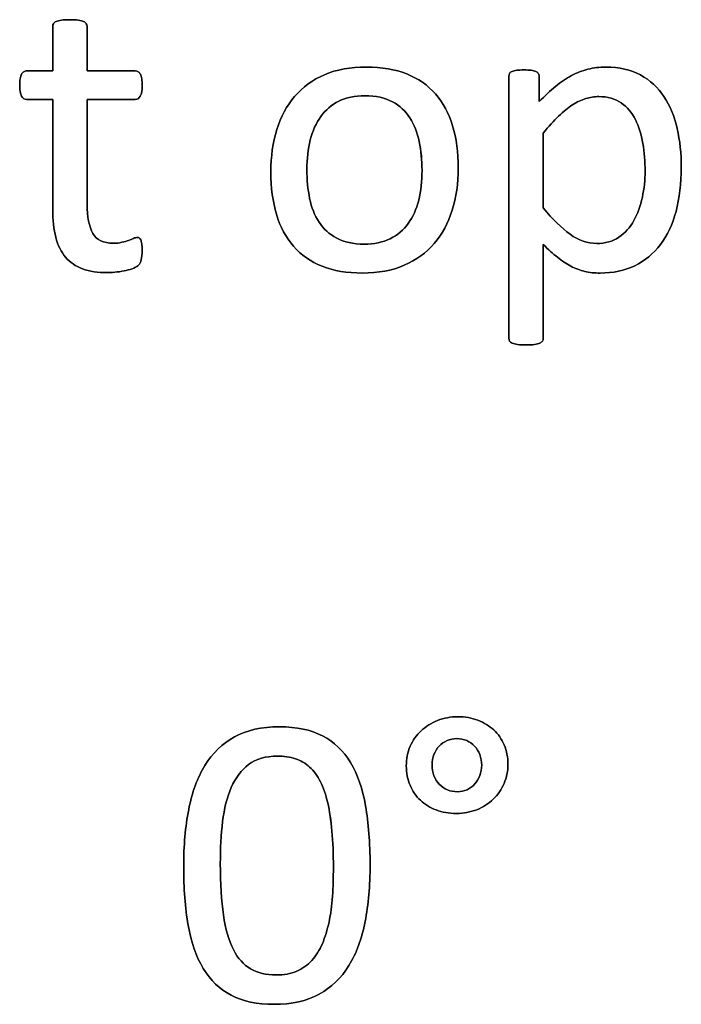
# Model space of a CAD drawing. Header units: inches. Extents: x 0 to 20790, y -12 to 14700.
# Tile 122 of 256: x 1680 to 1924, y 12634 to 12998. Entities that reach past the tile are written whole.
import ezdxf

# ---------------------------------------------------------------- set-up
doc = ezdxf.new("R2010")
doc.units = ezdxf.units.IN
doc.layers.add('254', color=7, linetype='Continuous', true_color=0xffffff)

msp = doc.modelspace()

# ---------------------------------------------------------------- linework, layer by layer
at = {"layer": '254', "color": 2, "linetype": 'Continuous', "lineweight": 25}
for points, knots in [([(1724.888, 12909.245), (1725.09, 12910.111), (1725.205, 12911.294), (1725.205, 12913.717), (1725.148, 12914.468), (1725.061, 12915.102), (1724.946, 12915.708), (1724.83, 12916.199), (1724.715, 12916.545), (1724.571, 12916.92), (1724.398, 12917.151), (1724.167, 12917.295), (1723.936, 12917.41), (1723.676, 12917.468), (1723.013, 12917.468), (1722.551, 12917.353), (1722.061, 12917.122), (1721.541, 12916.891), (1720.907, 12916.66), (1720.214, 12916.401), (1719.493, 12916.141), (1718.656, 12915.91), (1716.81, 12915.448), (1715.771, 12915.333), (1710.953, 12915.333), (1708.414, 12916.545), (1705.574, 12921.414), (1704.894, 12925.027), (1704.894, 12942.656), (1704.894, 12955.524), (1704.894, 12968.391), (1710.818, 12968.391), (1716.742, 12968.391), (1723.445, 12968.391), (1724.051, 12968.824), (1724.975, 12970.44), (1725.205, 12971.796), (1725.205, 12974.623), (1725.148, 12975.431), (1725.061, 12976.095), (1724.946, 12976.758), (1724.773, 12977.307), (1724.542, 12977.739), (1724.311, 12978.201), (1724.051, 12978.489), (1723.734, 12978.663), (1723.445, 12978.865), (1723.07, 12978.951), (1716.742, 12978.951), (1710.818, 12978.951), (1704.894, 12978.951), (1704.894, 12984.433), (1704.894, 12989.915), (1704.894, 12995.772), (1704.778, 12996.089), (1704.374, 12996.724), (1704.057, 12996.983), (1703.134, 12997.445), (1702.47, 12997.618), (1701.662, 12997.705), (1700.855, 12997.82), (1699.787, 12997.878), (1697.277, 12997.878), (1696.238, 12997.82), (1695.43, 12997.705), (1694.623, 12997.618), (1693.959, 12997.445), (1692.978, 12996.983), (1692.661, 12996.724), (1692.459, 12996.406), (1692.286, 12996.089), (1692.199, 12995.772), (1692.199, 12989.915), (1692.199, 12984.433), (1692.199, 12978.951), (1688.997, 12978.951), (1685.794, 12978.951), (1682.159, 12978.951), (1681.812, 12978.865), (1681.466, 12978.663), (1681.12, 12978.489), (1680.86, 12978.201), (1680.658, 12977.739), (1680.456, 12977.307), (1680.283, 12976.758), (1680.168, 12976.095), (1680.024, 12975.431), (1679.966, 12974.623), (1679.966, 12971.796), (1680.197, 12970.44), (1681.12, 12968.824), (1681.726, 12968.391), (1685.736, 12968.391), (1688.968, 12968.391), (1692.199, 12968.391), (1692.199, 12954.908), (1692.199, 12941.425), (1692.199, 12923.931), (1692.574, 12920.469), (1693.324, 12917.526), (1694.046, 12914.554), (1695.257, 12912.131), (1698.532, 12908.281), (1700.624, 12906.851), (1705.759, 12904.946), (1708.846, 12904.485), (1713.607, 12904.485), (1714.79, 12904.543), (1715.973, 12904.716), (1717.156, 12904.86), (1718.281, 12905.062), (1720.358, 12905.524), (1721.31, 12905.812), (1722.118, 12906.158), (1722.955, 12906.533), (1723.561, 12906.908), (1723.965, 12907.312), (1724.398, 12907.716), (1724.686, 12908.38), (1724.888, 12909.245)], [0, 0, 0, 0, 0.0169336, 0.0169336, 0.0273543, 0.0273543, 0.0273543, 0.0342551, 0.0342551, 0.0342551, 0.0386532, 0.0386532, 0.0386532, 0.0421312, 0.0421312, 0.0486524, 0.0486524, 0.0486524, 0.0578371, 0.0578371, 0.0578371, 0.0698121, 0.0698121, 0.0817871, 0.0817871, 0.1185882, 0.1185882, 0.1557168, 0.1557168, 0.2560764, 0.2560764, 0.2560764, 0.3153147, 0.3153147, 0.3231042, 0.3231042, 0.3308936, 0.3308936, 0.3350317, 0.3350317, 0.3350317, 0.3406368, 0.3406368, 0.3406368, 0.3446716, 0.3446716, 0.3446716, 0.3483066, 0.3483066, 0.4016209, 0.4016209, 0.4016209, 0.454298, 0.454298, 0.4579023, 0.4579023, 0.4615065, 0.4615065, 0.4651107, 0.4651107, 0.4651107, 0.4751388, 0.4751388, 0.484939, 0.484939, 0.484939, 0.4914006, 0.4914006, 0.4978622, 0.4978622, 0.4978622, 0.5012317, 0.5012317, 0.550479, 0.550479, 0.550479, 0.5810003, 0.5810003, 0.5851248, 0.5851248, 0.5851248, 0.5891096, 0.5891096, 0.5891096, 0.5945805, 0.5945805, 0.5945805, 0.6024171, 0.6024171, 0.6171684, 0.6171684, 0.6319196, 0.6319196, 0.69311, 0.69311, 0.69311, 0.82944, 0.82944, 0.8699889, 0.8699889, 0.8699889, 0.8978939, 0.8978939, 0.9255581, 0.9255581, 0.9532222, 0.9532222, 0.9623692, 0.9623692, 0.9623692, 0.9738223, 0.9738223, 0.9852753, 0.9852753, 0.9852753, 0.9926659, 0.9926659, 0.9926659, 1, 1, 1, 1]), ([(1695.43, 12997.705), (1694.623, 12997.618), (1693.959, 12997.445), (1692.978, 12996.983), (1692.661, 12996.724), (1692.459, 12996.406)], [0, 0, 0, 0, 0.5, 0.5, 1, 1, 1, 1]), ([(1701.662, 12997.705), (1700.855, 12997.82), (1699.787, 12997.878), (1697.277, 12997.878), (1696.238, 12997.82), (1695.43, 12997.705)], [0, 0, 0, 0, 0.5057471, 0.5057471, 1, 1, 1, 1]), ([(1704.894, 12978.951), (1704.894, 12984.433), (1704.894, 12989.915), (1704.894, 12995.772), (1704.778, 12996.089), (1704.374, 12996.724), (1704.057, 12996.983), (1703.134, 12997.445), (1702.47, 12997.618), (1701.662, 12997.705)], [0, 0, 0, 0, 0.8296943, 0.8296943, 0.8864629, 0.8864629, 0.9432314, 0.9432314, 1, 1, 1, 1]), ([(1692.459, 12996.406), (1692.286, 12996.089), (1692.199, 12995.772), (1692.199, 12989.915), (1692.199, 12984.433), (1692.199, 12978.951)], [0, 0, 0, 0, 0.0640394, 0.0640394, 1, 1, 1, 1]), ([(1839.758, 12927.514), (1841.247, 12932.269), (1841.997, 12937.462), (1841.997, 12948.888), (1841.276, 12954.081), (1838.504, 12963.321), (1836.342, 12967.237), (1830.733, 12973.714), (1827.196, 12976.181), (1818.704, 12979.532), (1813.751, 12980.394), (1802.182, 12980.394), (1797.017, 12979.47), (1788.189, 12975.662), (1784.525, 12973.008), (1778.608, 12966.114), (1776.417, 12962.044), (1773.482, 12952.549), (1772.753, 12947.358), (1772.753, 12935.847), (1773.445, 12930.624), (1776.215, 12921.392), (1778.321, 12917.468), (1783.964, 12911.02), (1787.496, 12908.553), (1795.936, 12905.142), (1800.912, 12904.312), (1812.453, 12904.312), (1817.589, 12905.293), (1826.485, 12909.106), (1830.168, 12911.813), (1836.054, 12918.68), (1838.275, 12922.777), (1839.758, 12927.514)], [0, 0, 0, 0, 0.0581053, 0.0581053, 0.1179985, 0.1179985, 0.1779958, 0.1779958, 0.2382588, 0.2382588, 0.2986629, 0.2986629, 0.3612134, 0.3612134, 0.4237638, 0.4237638, 0.4857565, 0.4857565, 0.5474063, 0.5474063, 0.611258, 0.611258, 0.6751096, 0.6751096, 0.7386795, 0.7386795, 0.8024746, 0.8024746, 0.8682127, 0.8682127, 0.9341063, 0.9341063, 1, 1, 1, 1]), ([(1839.776, 12927.509), (1841.247, 12932.269), (1841.997, 12937.462), (1841.997, 12948.888), (1841.276, 12954.081), (1838.504, 12963.321), (1836.342, 12967.237), (1830.733, 12973.714), (1827.196, 12976.181), (1818.704, 12979.532), (1813.751, 12980.394), (1802.182, 12980.394), (1797.017, 12979.47), (1788.189, 12975.662), (1784.525, 12973.008), (1778.608, 12966.114), (1776.417, 12962.044), (1774.946, 12957.283)], [0, 0, 0, 0, 0.1196183, 0.1196183, 0.2429171, 0.2429171, 0.36643, 0.36643, 0.4904903, 0.4904903, 0.6148409, 0.6148409, 0.74361, 0.74361, 0.8723791, 0.8723791, 1, 1, 1, 1]), ([(1922.439, 12927.104), (1923.734, 12931.923), (1924.398, 12937.347), (1924.398, 12948.426), (1923.878, 12953.187), (1921.851, 12962.164), (1920.214, 12966.083), (1915.735, 12972.859), (1912.857, 12975.518), (1905.781, 12979.429), (1901.489, 12980.394), (1894.161, 12980.394), (1891.968, 12980.134), (1889.891, 12979.586), (1887.814, 12979.066), (1885.794, 12978.259), (1883.803, 12977.22), (1881.841, 12976.152), (1879.879, 12974.854), (1875.987, 12971.649), (1873.965, 12969.776), (1871.859, 12967.641), (1871.859, 12970.738), (1871.859, 12973.835), (1871.859, 12977.393), (1871.772, 12977.768), (1871.57, 12978.057), (1871.397, 12978.345), (1871.08, 12978.576), (1870.156, 12978.98), (1869.579, 12979.124), (1868.194, 12979.297), (1867.3, 12979.326), (1865.194, 12979.326), (1864.328, 12979.297), (1862.886, 12979.124), (1862.309, 12978.98), (1861.385, 12978.576), (1861.068, 12978.345), (1860.78, 12977.768), (1860.693, 12977.393), (1860.693, 12944.704), (1860.693, 12912.477), (1860.693, 12879.817), (1860.78, 12879.47), (1860.953, 12879.153), (1861.155, 12878.865), (1861.472, 12878.605), (1862.453, 12878.201), (1863.117, 12878.028), (1863.924, 12877.941), (1864.732, 12877.826), (1865.771, 12877.768), (1868.281, 12877.768), (1869.349, 12877.826), (1870.156, 12877.941), (1870.964, 12878.028), (1871.628, 12878.201), (1872.551, 12878.605), (1872.868, 12878.865), (1873.07, 12879.153), (1873.272, 12879.47), (1873.388, 12879.817), (1873.388, 12891.79), (1873.388, 12903.331), (1873.388, 12914.871), (1875.234, 12913.054), (1876.965, 12911.496), (1880.254, 12908.841), (1881.928, 12907.716), (1885.24, 12905.973), (1886.948, 12905.35), (1888.708, 12904.946), (1890.439, 12904.514), (1892.343, 12904.312), (1899.21, 12904.312), (1903.48, 12905.235), (1910.982, 12908.87), (1914.126, 12911.467), (1919.218, 12918.179), (1921.137, 12922.257), (1922.439, 12927.104)], [0, 0, 0, 0, 0.0539213, 0.0539213, 0.0985989, 0.0985989, 0.1436132, 0.1436132, 0.1881866, 0.1881866, 0.2324828, 0.2324828, 0.2528488, 0.2528488, 0.2528488, 0.2747557, 0.2747557, 0.2747557, 0.298571, 0.298571, 0.3220058, 0.3220058, 0.3220058, 0.3526958, 0.3526958, 0.3572707, 0.3572707, 0.3572707, 0.3612866, 0.3612866, 0.3653025, 0.3653025, 0.3693184, 0.3693184, 0.3732257, 0.3732257, 0.3771331, 0.3771331, 0.3810405, 0.3810405, 0.3849478, 0.3849478, 0.6577304, 0.6577304, 0.6613935, 0.6613935, 0.6613935, 0.6652587, 0.6652587, 0.6691239, 0.6691239, 0.6691239, 0.6784706, 0.6784706, 0.6880346, 0.6880346, 0.6880346, 0.6940597, 0.6940597, 0.7000848, 0.7000848, 0.7000848, 0.7035935, 0.7035935, 0.797161, 0.797161, 0.797161, 0.818167, 0.818167, 0.839173, 0.839173, 0.8604682, 0.8604682, 0.8604682, 0.87776, 0.87776, 0.9184324, 0.9184324, 0.9591047, 0.9591047, 1, 1, 1, 1]), ([(1871.57, 12978.057), (1871.397, 12978.345), (1871.08, 12978.576), (1870.156, 12978.98), (1869.579, 12979.124), (1868.194, 12979.297), (1867.3, 12979.326), (1865.194, 12979.326), (1864.328, 12979.297), (1862.886, 12979.124), (1862.309, 12978.98), (1861.385, 12978.576), (1861.068, 12978.345), (1860.78, 12977.768), (1860.693, 12977.393), (1860.693, 12944.704), (1860.693, 12912.477), (1860.693, 12879.817), (1860.78, 12879.47), (1860.953, 12879.153)], [0, 0, 0, 0, 0.0132049, 0.0132049, 0.0264097, 0.0264097, 0.0396146, 0.0396146, 0.0524625, 0.0524625, 0.0653105, 0.0653105, 0.0781585, 0.0781585, 0.0910064, 0.0910064, 0.987955, 0.987955, 1, 1, 1, 1]), ([(1922.436, 12927.105), (1923.734, 12931.923), (1924.398, 12937.347), (1924.398, 12948.426), (1923.878, 12953.187), (1921.851, 12962.164), (1920.214, 12966.083), (1915.735, 12972.859), (1912.857, 12975.518), (1905.781, 12979.429), (1901.489, 12980.394), (1894.161, 12980.394), (1891.968, 12980.134), (1889.891, 12979.586)], [0, 0, 0, 0, 0.213255, 0.213255, 0.3899519, 0.3899519, 0.5679805, 0.5679805, 0.7442654, 0.7442654, 0.9194537, 0.9194537, 1, 1, 1, 1]), ([(1680.168, 12976.095), (1680.024, 12975.431), (1679.966, 12974.623), (1679.966, 12971.796), (1680.197, 12970.44), (1681.12, 12968.824), (1681.726, 12968.391), (1685.736, 12968.391), (1688.968, 12968.391), (1692.199, 12968.391)], [0, 0, 0, 0, 0.0795356, 0.0795356, 0.2292497, 0.2292497, 0.3789638, 0.3789638, 1, 1, 1, 1]), ([(1692.199, 12978.951), (1688.997, 12978.951), (1685.794, 12978.951), (1682.159, 12978.951), (1681.812, 12978.865), (1681.466, 12978.663)], [0, 0, 0, 0, 0.8809524, 0.8809524, 1, 1, 1, 1]), ([(1723.734, 12978.663), (1723.445, 12978.865), (1723.07, 12978.951), (1716.742, 12978.951), (1710.818, 12978.951), (1704.894, 12978.951)], [0, 0, 0, 0, 0.0638298, 0.0638298, 1, 1, 1, 1]), ([(1704.894, 12968.391), (1710.818, 12968.391), (1716.742, 12968.391), (1723.445, 12968.391), (1724.051, 12968.824), (1724.975, 12970.44), (1725.205, 12971.796), (1725.205, 12974.623), (1725.148, 12975.431), (1725.061, 12976.095)], [0, 0, 0, 0, 0.7502759, 0.7502759, 0.8489324, 0.8489324, 0.9475888, 0.9475888, 1, 1, 1, 1]), ([(1871.859, 12967.641), (1871.859, 12970.738), (1871.859, 12973.835), (1871.859, 12977.393), (1871.772, 12977.768), (1871.57, 12978.057)], [0, 0, 0, 0, 0.8702703, 0.8702703, 1, 1, 1, 1]), ([(1883.803, 12977.22), (1881.841, 12976.152), (1879.879, 12974.854), (1875.987, 12971.649), (1873.965, 12969.776), (1871.859, 12967.641)], [0, 0, 0, 0, 0.5040267, 0.5040267, 1, 1, 1, 1]), ([(1827.568, 12952.869), (1828.264, 12949.522), (1828.61, 12946.002), (1828.61, 12938.241), (1828.206, 12934.577), (1827.369, 12931.259), (1826.561, 12927.912), (1825.263, 12925.027), (1821.777, 12920.205), (1819.55, 12918.334), (1814.126, 12915.679), (1810.924, 12915.016), (1803.163, 12915.016), (1799.787, 12915.737), (1797.075, 12917.208), (1794.334, 12918.651), (1792.17, 12920.642), (1788.939, 12925.604), (1787.785, 12928.518), (1786.406, 12935.184), (1786.054, 12938.761), (1786.054, 12946.493), (1786.486, 12950.157), (1788.168, 12956.827), (1789.487, 12959.707), (1792.963, 12964.573), (1795.171, 12966.458), (1800.572, 12969.101), (1803.797, 12969.776), (1811.587, 12969.776), (1814.963, 12969.055), (1820.375, 12966.119), (1822.551, 12964.15), (1825.725, 12959.13), (1826.879, 12956.187), (1827.568, 12952.869)], [0, 0, 0, 0, 0.0676707, 0.0676707, 0.1400264, 0.1400264, 0.1400264, 0.2011218, 0.2011218, 0.2630503, 0.2630503, 0.3249788, 0.3249788, 0.3931969, 0.3931969, 0.3931969, 0.4510423, 0.4510423, 0.5088876, 0.5088876, 0.5662549, 0.5662549, 0.6253606, 0.6253606, 0.6850724, 0.6850724, 0.7452559, 0.7452559, 0.8049234, 0.8049234, 0.8701413, 0.8701413, 0.9350707, 0.9350707, 1, 1, 1, 1]), ([(1797.075, 12917.208), (1794.334, 12918.651), (1792.17, 12920.642), (1788.939, 12925.604), (1787.785, 12928.518), (1786.406, 12935.184), (1786.054, 12938.761), (1786.054, 12946.493), (1786.486, 12950.157), (1788.168, 12956.827), (1789.487, 12959.707), (1792.963, 12964.573), (1795.171, 12966.458), (1800.572, 12969.101), (1803.797, 12969.776), (1811.587, 12969.776), (1814.963, 12969.055), (1820.375, 12966.119), (1822.551, 12964.15), (1825.725, 12959.13), (1826.879, 12956.187), (1827.571, 12952.869)], [0, 0, 0, 0, 0.0953281, 0.0953281, 0.1906562, 0.1906562, 0.2851963, 0.2851963, 0.3826013, 0.3826013, 0.4810053, 0.4810053, 0.5801866, 0.5801866, 0.6785175, 0.6785175, 0.7859954, 0.7859954, 0.8929977, 0.8929977, 1, 1, 1, 1]), ([(1910.203, 12952.206), (1910.751, 12948.888), (1911.01, 12945.483), (1911.01, 12938.703), (1910.664, 12935.5), (1909.337, 12929.153), (1908.298, 12926.268), (1905.471, 12921.132), (1903.624, 12919.084), (1899.052, 12916.017), (1896.325, 12915.247), (1889.718, 12915.247), (1886.429, 12916.372), (1880.197, 12920.873), (1876.879, 12924.133), (1873.388, 12928.403), (1873.388, 12937.587), (1873.388, 12946.772), (1873.388, 12955.956), (1875.379, 12958.466), (1877.283, 12960.573), (1880.89, 12964.005), (1882.591, 12965.391), (1884.236, 12966.429), (1885.881, 12967.497), (1887.496, 12968.276), (1889.083, 12968.738), (1890.67, 12969.228), (1892.286, 12969.488), (1897.219, 12969.488), (1899.96, 12968.709), (1904.379, 12965.627), (1906.134, 12963.573), (1908.719, 12958.46), (1909.654, 12955.524), (1910.203, 12952.206)], [0, 0, 0, 0, 0.0683135, 0.0683135, 0.1305178, 0.1305178, 0.192722, 0.192722, 0.2549262, 0.2549262, 0.317497, 0.317497, 0.3851873, 0.3851873, 0.4528776, 0.4528776, 0.4528776, 0.6292528, 0.6292528, 0.6292528, 0.6836987, 0.6836987, 0.7390439, 0.7390439, 0.7390439, 0.7741419, 0.7741419, 0.7741419, 0.8062151, 0.8062151, 0.8703613, 0.8703613, 0.9354716, 0.9354716, 1, 1, 1, 1]), ([(1889.083, 12968.738), (1890.67, 12969.228), (1892.286, 12969.488), (1897.219, 12969.488), (1899.96, 12968.709), (1904.379, 12965.627), (1906.134, 12963.573), (1908.719, 12958.46), (1909.654, 12955.524), (1910.203, 12952.206)], [0, 0, 0, 0, 0.1420056, 0.1420056, 0.4260169, 0.4260169, 0.7142968, 0.7142968, 1, 1, 1, 1]), ([(1692.199, 12968.391), (1692.199, 12954.908), (1692.199, 12941.425), (1692.199, 12923.931), (1692.574, 12920.469), (1693.324, 12917.526)], [0, 0, 0, 0, 0.7707532, 0.7707532, 1, 1, 1, 1]), ([(1720.214, 12916.401), (1719.493, 12916.141), (1718.656, 12915.91), (1716.81, 12915.448), (1715.771, 12915.333), (1710.953, 12915.333), (1708.414, 12916.545), (1705.574, 12921.414), (1704.894, 12925.027), (1704.894, 12942.656), (1704.894, 12955.524), (1704.894, 12968.391)], [0, 0, 0, 0, 0.0604067, 0.0604067, 0.1208135, 0.1208135, 0.3064536, 0.3064536, 0.4937452, 0.4937452, 1, 1, 1, 1]), ([(1873.388, 12955.956), (1875.379, 12958.466), (1877.283, 12960.573), (1880.89, 12964.005), (1882.591, 12965.391), (1884.236, 12966.429)], [0, 0, 0, 0, 0.4959041, 0.4959041, 1, 1, 1, 1]), ([(1774.946, 12957.283), (1773.482, 12952.549), (1772.753, 12947.358), (1772.753, 12935.847), (1773.445, 12930.624), (1776.215, 12921.392), (1778.321, 12917.468), (1783.964, 12911.02), (1787.496, 12908.553), (1795.936, 12905.142), (1800.912, 12904.312), (1812.453, 12904.312), (1817.589, 12905.293), (1826.485, 12909.106), (1830.168, 12911.813), (1836.054, 12918.68), (1838.275, 12922.777), (1839.776, 12927.509)], [0, 0, 0, 0, 0.1198845, 0.1198845, 0.2440506, 0.2440506, 0.3682168, 0.3682168, 0.4918351, 0.4918351, 0.6158913, 0.6158913, 0.7437259, 0.7437259, 0.8718629, 0.8718629, 1, 1, 1, 1]), ([(1827.571, 12952.869), (1828.264, 12949.522), (1828.61, 12946.002), (1828.61, 12938.241), (1828.206, 12934.577), (1827.369, 12931.259)], [0, 0, 0, 0, 0.4832714, 0.4832714, 1, 1, 1, 1]), ([(1910.203, 12952.206), (1910.751, 12948.888), (1911.01, 12945.483), (1911.01, 12938.703), (1910.664, 12935.5), (1909.337, 12929.153), (1908.298, 12926.268), (1905.471, 12921.132), (1903.624, 12919.084), (1899.052, 12916.017), (1896.325, 12915.247), (1889.718, 12915.247), (1886.429, 12916.372), (1880.197, 12920.873), (1876.879, 12924.133), (1873.388, 12928.403)], [0, 0, 0, 0, 0.1508433, 0.1508433, 0.2881965, 0.2881965, 0.4255498, 0.4255498, 0.562903, 0.562903, 0.7010659, 0.7010659, 0.8505329, 0.8505329, 1, 1, 1, 1]), ([(1827.369, 12931.259), (1826.561, 12927.912), (1825.263, 12925.027), (1821.777, 12920.205), (1819.55, 12918.334), (1814.126, 12915.679), (1810.924, 12915.016), (1803.163, 12915.016), (1799.787, 12915.737), (1797.075, 12917.208)], [0, 0, 0, 0, 0.2413212, 0.2413212, 0.485933, 0.485933, 0.7305448, 0.7305448, 1, 1, 1, 1]), ([(1888.708, 12904.946), (1890.439, 12904.514), (1892.343, 12904.312), (1899.21, 12904.312), (1903.48, 12905.235), (1910.982, 12908.87), (1914.126, 12911.467), (1919.218, 12918.179), (1921.137, 12922.257), (1922.436, 12927.105)], [0, 0, 0, 0, 0.1239276, 0.1239276, 0.4154192, 0.4154192, 0.7069109, 0.7069109, 1, 1, 1, 1]), ([(1693.324, 12917.526), (1694.046, 12914.554), (1695.257, 12912.131), (1698.532, 12908.281), (1700.624, 12906.851), (1705.759, 12904.946), (1708.846, 12904.485), (1713.607, 12904.485), (1714.79, 12904.543), (1715.973, 12904.716)], [0, 0, 0, 0, 0.3020665, 0.3020665, 0.6015259, 0.6015259, 0.9009852, 0.9009852, 1, 1, 1, 1]), ([(1724.167, 12917.295), (1723.936, 12917.41), (1723.676, 12917.468), (1723.013, 12917.468), (1722.551, 12917.353), (1722.061, 12917.122)], [0, 0, 0, 0, 0.3478261, 0.3478261, 1, 1, 1, 1]), ([(1724.888, 12909.245), (1725.09, 12910.111), (1725.205, 12911.294), (1725.205, 12913.717), (1725.148, 12914.468), (1725.061, 12915.102)], [0, 0, 0, 0, 0.6190476, 0.6190476, 1, 1, 1, 1]), ([(1873.07, 12879.153), (1873.272, 12879.47), (1873.388, 12879.817), (1873.388, 12891.79), (1873.388, 12903.331), (1873.388, 12914.871)], [0, 0, 0, 0, 0.0361446, 0.0361446, 1, 1, 1, 1]), ([(1873.388, 12914.871), (1875.234, 12913.054), (1876.965, 12911.496), (1880.254, 12908.841), (1881.928, 12907.716), (1885.24, 12905.973), (1886.948, 12905.35), (1888.708, 12904.946)], [0, 0, 0, 0, 0.331811, 0.331811, 0.663622, 0.663622, 1, 1, 1, 1]), ([(1715.973, 12904.716), (1717.156, 12904.86), (1718.281, 12905.062), (1720.358, 12905.524), (1721.31, 12905.812), (1722.118, 12906.158)], [0, 0, 0, 0, 0.5, 0.5, 1, 1, 1, 1]), ([(1860.953, 12879.153), (1861.155, 12878.865), (1861.472, 12878.605), (1862.453, 12878.201), (1863.117, 12878.028), (1863.924, 12877.941)], [0, 0, 0, 0, 0.5, 0.5, 1, 1, 1, 1]), ([(1863.924, 12877.941), (1864.732, 12877.826), (1865.771, 12877.768), (1868.281, 12877.768), (1869.349, 12877.826), (1870.156, 12877.941)], [0, 0, 0, 0, 0.4942529, 0.4942529, 1, 1, 1, 1]), ([(1870.156, 12877.941), (1870.964, 12878.028), (1871.628, 12878.201), (1872.551, 12878.605), (1872.868, 12878.865), (1873.07, 12879.153)], [0, 0, 0, 0, 0.5, 0.5, 1, 1, 1, 1]), ([(1858.923, 12715.878), (1859.853, 12718.068), (1860.344, 12720.434), (1860.344, 12725.57), (1859.882, 12727.936), (1858.036, 12732.263), (1856.737, 12734.081), (1855.122, 12735.61), (1853.477, 12737.11), (1851.515, 12738.293), (1849.265, 12739.188), (1847.014, 12740.053), (1844.533, 12740.486), (1839.167, 12740.486), (1836.657, 12740.024), (1832.04, 12738.178), (1830.021, 12736.908), (1826.574, 12733.749), (1825.231, 12731.83), (1824.25, 12729.609), (1823.298, 12727.358), (1822.808, 12724.935), (1822.808, 12719.713), (1823.269, 12717.318), (1825.126, 12713.024), (1826.385, 12711.173), (1828.03, 12709.644), (1829.675, 12708.086), (1831.608, 12706.903), (1836.086, 12705.216), (1838.532, 12704.796), (1843.985, 12704.796), (1846.495, 12705.258), (1851.169, 12707.105), (1853.189, 12708.403), (1856.665, 12711.706), (1857.978, 12713.654), (1858.923, 12715.878)], [0, 0, 0, 0, 0.0587249, 0.0587249, 0.1201497, 0.1201497, 0.1815745, 0.1815745, 0.1815745, 0.2402403, 0.2402403, 0.2402403, 0.3043537, 0.3043537, 0.3698608, 0.3698608, 0.435368, 0.435368, 0.5002841, 0.5002841, 0.5002841, 0.5649556, 0.5649556, 0.6303456, 0.6303456, 0.6964808, 0.6964808, 0.6964808, 0.7567141, 0.7567141, 0.8178921, 0.8178921, 0.878426, 0.878426, 0.93896, 0.93896, 1, 1, 1, 1]), ([(1849.265, 12739.188), (1847.014, 12740.053), (1844.533, 12740.486), (1839.167, 12740.486), (1836.657, 12740.024), (1832.04, 12738.178), (1830.021, 12736.908), (1826.574, 12733.749), (1825.231, 12731.83), (1824.25, 12729.609)], [0, 0, 0, 0, 0.2465484, 0.2465484, 0.4984565, 0.4984565, 0.7503646, 0.7503646, 1, 1, 1, 1]), ([(1807.606, 12664.865), (1808.815, 12671.155), (1809.421, 12678.137), (1809.421, 12694.006), (1808.844, 12701.277), (1806.646, 12713.942), (1804.804, 12719.251), (1799.566, 12727.943), (1796.12, 12731.225), (1787.545, 12735.656), (1782.242, 12736.793), (1769.374, 12736.793), (1763.835, 12735.552), (1754.799, 12730.571), (1751.169, 12727.07), (1745.642, 12717.974), (1743.639, 12712.558), (1741.163, 12699.891), (1740.552, 12692.91), (1740.552, 12677.128), (1741.1, 12669.857), (1743.289, 12657.185), (1745.168, 12651.854), (1750.424, 12643.19), (1753.852, 12639.909), (1762.403, 12635.402), (1767.672, 12634.312), (1780.569, 12634.312), (1786.108, 12635.552), (1795.134, 12640.554), (1798.803, 12644.035), (1804.388, 12653.131), (1806.391, 12658.547), (1807.606, 12664.865)], [0, 0, 0, 0, 0.0543047, 0.0543047, 0.1127078, 0.1127078, 0.1713698, 0.1713698, 0.2297471, 0.2297471, 0.2878154, 0.2878154, 0.3485474, 0.3485474, 0.4097427, 0.4097427, 0.4706554, 0.4706554, 0.5313014, 0.5313014, 0.5967898, 0.5967898, 0.66204, 0.66204, 0.7274173, 0.7274173, 0.7929602, 0.7929602, 0.8624297, 0.8624297, 0.9313731, 0.9313731, 1, 1, 1, 1]), ([(1807.603, 12664.866), (1808.815, 12671.155), (1809.421, 12678.137), (1809.421, 12694.006), (1808.844, 12701.277), (1806.646, 12713.942), (1804.804, 12719.251), (1799.566, 12727.943), (1796.12, 12731.225), (1787.545, 12735.656), (1782.242, 12736.793), (1769.374, 12736.793), (1763.835, 12735.552), (1754.799, 12730.571), (1751.169, 12727.07), (1745.642, 12717.974), (1743.639, 12712.558), (1742.398, 12706.21)], [0, 0, 0, 0, 0.1153809, 0.1153809, 0.2394699, 0.2394699, 0.3641089, 0.3641089, 0.488143, 0.488143, 0.6115205, 0.6115205, 0.7405576, 0.7405576, 0.8705791, 0.8705791, 1, 1, 1, 1]), ([(1849.957, 12726.522), (1850.419, 12725.31), (1850.65, 12724.012), (1850.65, 12721.242), (1850.419, 12719.972), (1849.496, 12717.607), (1848.861, 12716.568), (1848.082, 12715.674), (1847.274, 12714.779), (1846.322, 12714.058), (1845.226, 12713.567), (1844.129, 12713.048), (1842.946, 12712.788), (1840.379, 12712.788), (1839.138, 12713.019), (1836.83, 12714), (1835.849, 12714.693), (1834.983, 12715.558), (1834.147, 12716.424), (1833.483, 12717.491), (1832.55, 12719.94), (1832.329, 12721.3), (1832.329, 12724.127), (1832.56, 12725.368), (1833.483, 12727.734), (1834.147, 12728.772), (1835.762, 12730.503), (1836.743, 12731.196), (1838.936, 12732.177), (1840.148, 12732.408), (1842.744, 12732.408), (1843.985, 12732.177), (1846.235, 12731.196), (1847.216, 12730.503), (1848.024, 12729.638), (1848.861, 12728.772), (1849.496, 12727.734), (1849.957, 12726.522)], [0, 0, 0, 0, 0.0651434, 0.0651434, 0.1302867, 0.1302867, 0.1954301, 0.1954301, 0.1954301, 0.2558885, 0.2558885, 0.2558885, 0.3168823, 0.3168823, 0.3851372, 0.3851372, 0.4533921, 0.4533921, 0.4533921, 0.5178802, 0.5178802, 0.583711, 0.583711, 0.641946, 0.641946, 0.700181, 0.700181, 0.758416, 0.758416, 0.816651, 0.816651, 0.8775331, 0.8775331, 0.9384151, 0.9384151, 0.9384151, 1, 1, 1, 1]), ([(1834.983, 12715.558), (1834.147, 12716.424), (1833.483, 12717.491), (1832.55, 12719.94), (1832.329, 12721.3), (1832.329, 12724.127), (1832.56, 12725.368), (1833.483, 12727.734), (1834.147, 12728.772), (1835.762, 12730.503), (1836.743, 12731.196), (1838.936, 12732.177), (1840.148, 12732.408), (1842.744, 12732.408), (1843.985, 12732.177), (1846.235, 12731.196), (1847.216, 12730.503), (1848.024, 12729.638)], [0, 0, 0, 0, 0.1329587, 0.1329587, 0.2686861, 0.2686861, 0.3887525, 0.3887525, 0.508819, 0.508819, 0.6288855, 0.6288855, 0.7489519, 0.7489519, 0.874476, 0.874476, 1, 1, 1, 1]), ([(1858.93, 12715.875), (1859.853, 12718.068), (1860.344, 12720.434), (1860.344, 12725.57), (1859.882, 12727.936), (1858.036, 12732.263), (1856.737, 12734.081), (1855.122, 12735.61)], [0, 0, 0, 0, 0.3234201, 0.3234201, 0.66171, 0.66171, 1, 1, 1, 1]), ([(1824.25, 12729.609), (1823.298, 12727.358), (1822.808, 12724.935), (1822.808, 12719.713), (1823.269, 12717.318), (1825.126, 12713.024), (1826.385, 12711.173), (1828.03, 12709.644)], [0, 0, 0, 0, 0.3296255, 0.3296255, 0.6629136, 0.6629136, 1, 1, 1, 1]), ([(1795.327, 12698.246), (1795.687, 12694.294), (1795.86, 12689.851), (1795.86, 12681.167), (1795.745, 12677.618), (1795.283, 12670.809), (1794.879, 12667.635), (1793.617, 12661.783), (1792.802, 12659.124), (1791.792, 12656.701), (1790.754, 12654.306), (1789.455, 12652.229), (1786.325, 12648.808), (1784.464, 12647.468), (1780.112, 12645.611), (1777.568, 12645.16), (1771.019, 12645.16), (1767.874, 12645.91), (1762.715, 12648.891), (1760.575, 12651.277), (1757.24, 12657.832), (1756.016, 12662.067), (1754.463, 12672.479), (1754.083, 12678.801), (1754.083, 12691.784), (1754.372, 12696.978), (1755.525, 12706.611), (1756.564, 12710.826), (1759.685, 12717.992), (1761.844, 12720.809), (1767.268, 12724.906), (1770.817, 12725.945), (1777.626, 12725.945), (1779.848, 12725.627), (1781.838, 12724.993), (1783.8, 12724.329), (1785.56, 12723.319), (1787.089, 12721.906), (1788.647, 12720.492), (1789.946, 12718.703), (1792.178, 12714.352), (1793.062, 12711.75), (1794.447, 12705.691), (1794.966, 12702.2), (1795.327, 12698.246)], [0, 0, 0, 0, 0.084611, 0.084611, 0.1472133, 0.1472133, 0.2098157, 0.2098157, 0.2717068, 0.2717068, 0.2717068, 0.3191037, 0.3191037, 0.3669395, 0.3669395, 0.4153154, 0.4153154, 0.4778621, 0.4778621, 0.539587, 0.539587, 0.6008822, 0.6008822, 0.6617974, 0.6617974, 0.7071297, 0.7071297, 0.7524307, 0.7524307, 0.7978664, 0.7978664, 0.8433022, 0.8433022, 0.8688786, 0.8688786, 0.8688786, 0.8996503, 0.8996503, 0.8996503, 0.9334551, 0.9334551, 0.9667275, 0.9667275, 1, 1, 1, 1]), ([(1791.792, 12656.701), (1790.754, 12654.306), (1789.455, 12652.229), (1786.325, 12648.808), (1784.464, 12647.468), (1780.112, 12645.611), (1777.568, 12645.16), (1771.019, 12645.16), (1767.874, 12645.91), (1762.715, 12648.891), (1760.575, 12651.277), (1757.24, 12657.832), (1756.016, 12662.067), (1754.463, 12672.479), (1754.083, 12678.801), (1754.083, 12691.784), (1754.372, 12696.978), (1755.525, 12706.611), (1756.564, 12710.826), (1759.685, 12717.992), (1761.844, 12720.809), (1767.268, 12724.906), (1770.817, 12725.945), (1777.626, 12725.945), (1779.848, 12725.627), (1781.838, 12724.993)], [0, 0, 0, 0, 0.0793691, 0.0793691, 0.1594729, 0.1594729, 0.2404813, 0.2404813, 0.3452194, 0.3452194, 0.4485815, 0.4485815, 0.5512241, 0.5512241, 0.6532302, 0.6532302, 0.7291418, 0.7291418, 0.805001, 0.805001, 0.8810859, 0.8810859, 0.9571708, 0.9571708, 1, 1, 1, 1]), ([(1849.957, 12726.522), (1850.419, 12725.31), (1850.65, 12724.012), (1850.65, 12721.242), (1850.419, 12719.972), (1849.496, 12717.607), (1848.861, 12716.568), (1848.082, 12715.674)], [0, 0, 0, 0, 0.3333333, 0.3333333, 0.6666667, 0.6666667, 1, 1, 1, 1]), ([(1787.089, 12721.906), (1788.647, 12720.492), (1789.946, 12718.703), (1792.178, 12714.352), (1793.062, 12711.75), (1794.447, 12705.691), (1794.966, 12702.2), (1795.341, 12698.247)], [0, 0, 0, 0, 0.3368698, 0.3368698, 0.6684349, 0.6684349, 1, 1, 1, 1]), ([(1828.03, 12709.644), (1829.675, 12708.086), (1831.608, 12706.903), (1836.086, 12705.216), (1838.532, 12704.796), (1843.985, 12704.796), (1846.495, 12705.258), (1851.169, 12707.105), (1853.189, 12708.403), (1856.665, 12711.706), (1857.978, 12713.654), (1858.93, 12715.875)], [0, 0, 0, 0, 0.1984499, 0.1984499, 0.4000118, 0.4000118, 0.5994521, 0.5994521, 0.7988923, 0.7988923, 1, 1, 1, 1]), ([(1845.226, 12713.567), (1844.129, 12713.048), (1842.946, 12712.788), (1840.379, 12712.788), (1839.138, 12713.019), (1836.83, 12714), (1835.849, 12714.693), (1834.983, 12715.558)], [0, 0, 0, 0, 0.3088235, 0.3088235, 0.6544118, 0.6544118, 1, 1, 1, 1]), ([(1742.398, 12706.21), (1741.163, 12699.891), (1740.552, 12692.91), (1740.552, 12677.128), (1741.1, 12669.857), (1743.289, 12657.185), (1745.168, 12651.854), (1750.424, 12643.19), (1753.852, 12639.909), (1762.403, 12635.402), (1767.672, 12634.312), (1780.569, 12634.312), (1786.108, 12635.552), (1795.134, 12640.554), (1798.803, 12644.035), (1804.388, 12653.131), (1806.391, 12658.547), (1807.603, 12664.866)], [0, 0, 0, 0, 0.1145681, 0.1145681, 0.2382842, 0.2382842, 0.3615502, 0.3615502, 0.4850563, 0.4850563, 0.6088752, 0.6088752, 0.7401119, 0.7401119, 0.870355, 0.870355, 1, 1, 1, 1]), ([(1795.341, 12698.247), (1795.687, 12694.294), (1795.86, 12689.851), (1795.86, 12681.167), (1795.745, 12677.618), (1795.283, 12670.809), (1794.879, 12667.635), (1793.617, 12661.783), (1792.802, 12659.124), (1791.792, 12656.701)], [0, 0, 0, 0, 0.3114055, 0.3114055, 0.5418096, 0.5418096, 0.7722136, 0.7722136, 1, 1, 1, 1])]:
    msp.add_open_spline(points, degree=3, knots=knots, dxfattribs=at)
for points in [[(1889.891, 12979.586), (1887.814, 12979.066), (1885.794, 12978.259), (1883.803, 12977.22)], [(1680.658, 12977.739), (1680.456, 12977.307), (1680.283, 12976.758), (1680.168, 12976.095)], [(1681.466, 12978.663), (1681.12, 12978.489), (1680.86, 12978.201), (1680.658, 12977.739)], [(1724.542, 12977.739), (1724.311, 12978.201), (1724.051, 12978.489), (1723.734, 12978.663)], [(1725.061, 12976.095), (1724.946, 12976.758), (1724.773, 12977.307), (1724.542, 12977.739)], [(1884.236, 12966.429), (1885.881, 12967.497), (1887.496, 12968.276), (1889.083, 12968.738)], [(1873.388, 12928.403), (1873.388, 12937.587), (1873.388, 12946.772), (1873.388, 12955.956)], [(1722.061, 12917.122), (1721.541, 12916.891), (1720.907, 12916.66), (1720.214, 12916.401)], [(1724.715, 12916.545), (1724.571, 12916.92), (1724.398, 12917.151), (1724.167, 12917.295)], [(1725.061, 12915.102), (1724.946, 12915.708), (1724.83, 12916.199), (1724.715, 12916.545)], [(1722.118, 12906.158), (1722.955, 12906.533), (1723.561, 12906.908), (1723.965, 12907.312)], [(1723.965, 12907.312), (1724.398, 12907.716), (1724.686, 12908.38), (1724.888, 12909.245)], [(1855.122, 12735.61), (1853.477, 12737.11), (1851.515, 12738.293), (1849.265, 12739.188)], [(1848.024, 12729.638), (1848.861, 12728.772), (1849.496, 12727.734), (1849.957, 12726.522)], [(1781.838, 12724.993), (1783.8, 12724.329), (1785.56, 12723.319), (1787.089, 12721.906)], [(1848.082, 12715.674), (1847.274, 12714.779), (1846.322, 12714.058), (1845.226, 12713.567)]]:
    msp.add_open_spline(points, degree=3, dxfattribs=at)

doc.saveas('drawing.dxf')
